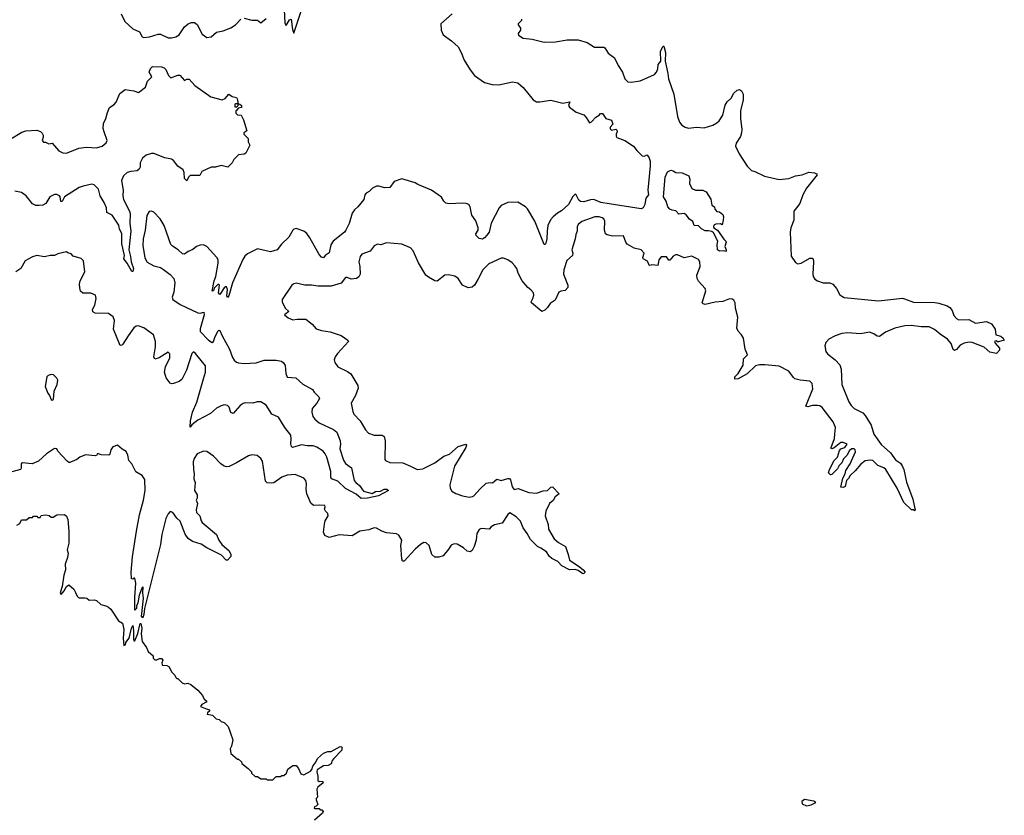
# Model space of a CAD drawing. Extents: x 2206940 to 2356632, y 511582 to 673215.
# Tile 34 of 228: x 2281870 to 2290798, y 552950 to 560161. Entities that reach past the tile are written whole.
import ezdxf

# ---------------------------------------------------------------- set-up
doc = ezdxf.new("R2010")
doc.units = 0

msp = doc.modelspace()

# ---------------------------------------------------------------- linework, layer by layer
at = {"layer": '0CON10XD'}
for points in [[(2284267.1, 560255), (2284275, 560130), (2284285, 560110), (2284315, 560160), (2284330, 560165), (2284343.6, 560073.6), (2284355, 560040), (2284422.3, 560237.7)], [(2282788.8, 560215), (2282824, 560145), (2282895, 560079.2), (2282955, 560050), (2282981.2, 560005), (2282995, 559998.8), (2283047.5, 560005), (2283125, 560030.8), (2283145, 560030), (2283215, 559996.7), (2283245, 559995.5), (2283285, 560005.6), (2283314.6, 560025.4), (2283364.3, 560095.7), (2283398.6, 560125), (2283425, 560136.4), (2283455, 560134.4), (2283478.3, 560118.3), (2283525, 560028.8), (2283565, 560000.8), (2283605, 560006), (2283653.2, 560046.8), (2283715, 560060), (2283785, 560088.9), (2283825, 560114.2), (2283875, 560167.5)], [(2283905, 560176), (2283975, 560157.5), (2284025, 560156.7), (2284055, 560133.8), (2284105, 560171.9)], [(2285791.8, 560215), (2285688, 560125), (2285690.8, 560065), (2285708, 560025), (2285785, 559969.2), (2285846, 559915), (2285874, 559865), (2285900.8, 559795), (2285955.5, 559705.5), (2285994.6, 559654.6), (2286085, 559591.4), (2286152.8, 559572.8), (2286215, 559570.5), (2286337.3, 559597.3), (2286385, 559587.5), (2286435, 559546.2), (2286525, 559433.8), (2286555, 559418), (2286585, 559416), (2286685, 559431.2), (2286795.9, 559405.9), (2286856.7, 559416.7), (2286846.7, 559385), (2286855, 559367.5), (2286915, 559322.5), (2286985, 559297.5), (2287005.8, 559275.8), (2287035, 559227.5), (2287055, 559236.7), (2287092.3, 559277.7), (2287123, 559297), (2287135, 559312.5), (2287155, 559312.5), (2287185, 559266.7), (2287235, 559250), (2287247.5, 559215), (2287223, 559187), (2287223, 559173), (2287235, 559160), (2287275, 559170), (2287285, 559160), (2287287.5, 559145), (2287277.5, 559125), (2287277.5, 559105), (2287285, 559092.5), (2287357, 559067), (2287434.1, 559014.1), (2287464.3, 558974.3), (2287515, 558926.2), (2287535, 558923.3), (2287555, 558936.7), (2287575.5, 558915), (2287585, 558877.5), (2287586.2, 558836.2), (2287565.4, 558615), (2287570.4, 558575), (2287546.7, 558545), (2287536.9, 558485), (2287523.4, 558456.6), (2287504.2, 558445.8), (2287215, 558490.9), (2287138.8, 558505), (2287075, 558531.1), (2287045, 558528.8), (2286985, 558511.5), (2286954.6, 558514.6), (2286939.2, 558525), (2286915, 558573.3), (2286905, 558580), (2286885, 558560), (2286845, 558486.5), (2286782.3, 558427.7), (2286745, 558407.5), (2286706, 558375), (2286683.6, 558346.4), (2286659.5, 558295), (2286651.1, 558245), (2286649.2, 558175), (2286640, 558135), (2286635, 558122.5), (2286625, 558122.5), (2286541.8, 558335), (2286475, 558446.2), (2286456.7, 558465), (2286385.8, 558505.8), (2286295, 558503.8), (2286235, 558476.2), (2286216.2, 558455), (2286144.4, 558315.6), (2286125.6, 558235), (2286105, 558207.5)], [(2286420, 560165), (2286420, 560155), (2286390, 560125), (2286390, 560115), (2286410, 560085), (2286410, 560065), (2286390, 560035), (2286391.7, 560021.7), (2286435, 559993.3), (2286515, 559983.8), (2286626.1, 559956.1), (2286728.8, 559961.2), (2286835, 559980), (2286935, 559980), (2287013.9, 559953.9), (2287083, 559913), (2287165, 559913.3), (2287175.8, 559905.8), (2287206.4, 559856.4), (2287264.2, 559815), (2287295.8, 559745), (2287336.2, 559685), (2287358, 559625), (2287385, 559598.8), (2287415, 559594.2), (2287495, 559605.8), (2287565, 559636), (2287625, 559663.3), (2287645, 559686.2), (2287656.2, 559715), (2287660, 559755), (2287681.9, 559785), (2287680, 559875), (2287705, 559922.5), (2287710, 559920), (2287725.8, 559865), (2287721.2, 559785), (2287747.5, 559675), (2287751.4, 559625), (2287801.2, 559485), (2287835, 559282.5), (2287853.2, 559233.2), (2287874.3, 559204.3), (2287905, 559186.2), (2287935, 559178.8), (2288005, 559188), (2288075, 559182), (2288155, 559204.4), (2288191.2, 559225), (2288212, 559245), (2288244.2, 559295), (2288265, 559386.7), (2288285, 559416.7), (2288320.3, 559449.7), (2288344.4, 559495), (2288375, 559521.1), (2288395, 559527.3), (2288415.7, 559515.7), (2288430, 559485), (2288430.7, 559435), (2288406.9, 559335), (2288405.5, 559265.5), (2288417.2, 559167.2), (2288415.4, 559134.6), (2288405, 559101.2), (2288365, 559043.3), (2288360, 559015), (2288393.3, 558945), (2288465, 558833.3), (2288504.3, 558794.3), (2288535.8, 558785.8), (2288622.4, 558742.4), (2288755, 558713.3), (2288845, 558721.8), (2288905, 558745.5), (2288965, 558754.4), (2289025, 558779.1), (2289075, 558771.9), (2289093.3, 558765), (2289101.2, 558755), (2289004.4, 558635), (2288970, 558575), (2288942.2, 558495), (2288912.7, 558457.3), (2288889.4, 558425), (2288887.8, 558345), (2288863.1, 558275), (2288856.7, 558235), (2288865, 558017.5), (2288905, 557960), (2288925, 557948.6), (2288955, 557954.4), (2289035, 557999.2), (2289055, 558001.2), (2289063.3, 557995), (2289068.5, 557965), (2289062.2, 557855), (2289065, 557833.3), (2289080.7, 557810.7), (2289103.8, 557795), (2289154, 557776), (2289215, 557776.7), (2289242.7, 557762.7), (2289276.9, 557725), (2289305, 557668), (2289344.5, 557644.5), (2289657.4, 557612.6), (2289873.6, 557636.4), (2289892.5, 557632.5), (2289975, 557602.2), (2290168.6, 557598.6), (2290205, 557592.2), (2290278.7, 557568.7), (2290305, 557552), (2290324.2, 557525), (2290341.2, 557481.2), (2290365, 557453.8), (2290385, 557440.8), (2290475, 557443.3), (2290535, 557412), (2290636.9, 557426.9), (2290680.6, 557405), (2290715.8, 557355), (2290720, 557305), (2290765, 557293.3), (2290786.2, 557275), (2290797.5, 557255), (2290745, 557240), (2290735, 557240), (2290725, 557250), (2290710, 557245), (2290715, 557230), (2290753, 557183), (2290753.3, 557165), (2290725.7, 557134.3), (2290665, 557147.5), (2290613.6, 557193.6), (2290505, 557234.2), (2290478.6, 557238.6), (2290435, 557230), (2290398.7, 557211.3), (2290365, 557172.5), (2290345, 557162.5), (2290335, 557172.5), (2290316.7, 557225), (2290282.5, 557265), (2290215, 557309.4), (2290165, 557354.3), (2290115, 557377.1), (2290045, 557378.1), (2289955, 557389.1), (2289895, 557386.4), (2289803.8, 557365), (2289720.9, 557329.1), (2289665, 557290.8), (2289643.2, 557293.2), (2289613.4, 557313.4), (2289575, 557328.5), (2289495, 557312.7), (2289377, 557323), (2289324.4, 557315.6), (2289265, 557295.8), (2289205, 557264), (2289178.8, 557235), (2289168.8, 557205), (2289178, 557155), (2289195, 557133.8), (2289265, 557079.2), (2289305, 557034.2), (2289318.8, 556995), (2289325, 556853.3), (2289388.1, 556698.1), (2289408.9, 556665), (2289437.3, 556637.3), (2289490.9, 556610.9), (2289515, 556597.5), (2289534.5, 556575), (2289589.5, 556485), (2289613.1, 556405), (2289680.9, 556310.9), (2289764.4, 556235), (2289810.7, 556170.7), (2289855, 556140.8), (2289875, 556112), (2289886.5, 556085), (2289910.7, 555970.7), (2289969.2, 555815), (2289990, 555715), (2289985, 555710), (2289975, 555720), (2289955, 555720), (2289885, 555786.2), (2289826.4, 555916.4), (2289722.7, 556082.7), (2289705, 556098), (2289651.1, 556121.1), (2289605, 556166.7), (2289585, 556170), (2289536.6, 556163.4), (2289496.4, 556133.6), (2289445, 556072.9), (2289398.9, 556031.1), (2289385, 556003.8), (2289366.1, 555983.9), (2289355, 555931.2), (2289335, 555921.4), (2289315, 555922.5), (2289334.4, 556005), (2289355.8, 556044.2), (2289359.4, 556075), (2289400.5, 556135), (2289449.4, 556245), (2289445, 556261.2), (2289435, 556270.8), (2289415, 556270), (2289395, 556256.5), (2289368.4, 556211.6), (2289339.2, 556180.8), (2289325, 556144.2), (2289300.5, 556119.5), (2289285, 556089.2), (2289235, 556037.5), (2289220, 556035), (2289203.8, 556053.8), (2289213.5, 556085), (2289254.6, 556165), (2289284.5, 556195), (2289302.9, 556257.1), (2289315, 556272.5), (2289352.9, 556285), (2289372.5, 556315), (2289335, 556328.8), (2289315, 556328), (2289255, 556280), (2289235, 556272), (2289227.5, 556275), (2289226.2, 556285), (2289258.9, 556365), (2289261.9, 556405), (2289265.6, 556465), (2289246.9, 556515), (2289145, 556647.5), (2289125, 556660), (2289103, 556663), (2289056.9, 556663.1), (2289015, 556651.4), (2288996.7, 556656.7), (2289061.9, 556815), (2289055.7, 556865), (2289035, 556886), (2288945, 556892.5), (2288897.3, 556907.3), (2288885, 556916.7), (2288845, 556976.7), (2288755, 557020), (2288625, 557034.3), (2288576.4, 557033.6), (2288540, 557025), (2288465, 556950), (2288385, 556905.8), (2288353.9, 556903.9), (2288354.2, 556925), (2288384.6, 556955.4), (2288429.5, 557030.5), (2288432.5, 557087.5), (2288468.8, 557125), (2288447.5, 557175), (2288431.2, 557275), (2288415.8, 557305.8), (2288385, 557336.7), (2288372.5, 557365), (2288381.9, 557465), (2288360, 557545), (2288355.8, 557595), (2288345, 557620), (2288329.1, 557629.1), (2288305, 557630.6), (2288245, 557607.5), (2288175, 557600.8), (2288085, 557580.5), (2288066.2, 557585), (2288058, 557595), (2288090.6, 557705), (2288084.3, 557725), (2288025, 557790), (2288011.8, 557815), (2288010.9, 557845), (2288040, 557925), (2288036.9, 557965), (2288025, 557988), (2287965, 558019.2), (2287895, 558002), (2287835, 558029.2), (2287815, 558030.6), (2287795, 558017.1), (2287765, 557981.4), (2287755, 557981.2), (2287735, 558011.9), (2287685, 558011.4), (2287665.6, 557985), (2287656, 557934), (2287601.7, 557938.3), (2287585, 557932.5), (2287577, 557937), (2287563, 557973), (2287523.4, 557993.4), (2287520.8, 558005), (2287533.3, 558045), (2287506.2, 558075), (2287440.3, 558090.3), (2287376.8, 558126.8), (2287364.2, 558145), (2287343.6, 558203.6), (2287245, 558198.8), (2287195, 558211.2), (2287180.5, 558220.5), (2287171.2, 558255), (2287176.2, 558335), (2287166, 558355), (2287151.2, 558365), (2287124.5, 558374.5), (2287085, 558374.5), (2286967, 558333), (2286935, 558306), (2286925.7, 558285), (2286923.5, 558245), (2286911.9, 558215), (2286907.5, 558175), (2286876.7, 558075), (2286884, 558045), (2286882, 558025), (2286831.2, 557978.8), (2286802.1, 557895), (2286800.6, 557855), (2286839.4, 557755), (2286838.6, 557735), (2286815, 557705.7), (2286775, 557701.4), (2286758.9, 557691.1), (2286725, 557620), (2286680.7, 557589.3), (2286656, 557554)], [(2281788.8, 559081.2), (2281889.7, 559140.3), (2281925, 559154.4), (2282025, 559158.8), (2282058.8, 559148.8), (2282073.6, 559133.6), (2282082.5, 559115), (2282082.5, 559095), (2282072.5, 559065), (2282085, 559050), (2282105, 559050), (2282135, 559037.5), (2282165, 559042.5), (2282225, 558972.5), (2282260, 558955), (2282295, 558952), (2282405, 558995.3), (2282475, 559007.2), (2282565, 558999.4), (2282616, 559015), (2282652.2, 559045), (2282663.3, 559065), (2282635.4, 559145.4), (2282625.5, 559175), (2282630.2, 559219.8), (2282650.6, 559265), (2282665, 559318.8), (2282685, 559366.7), (2282726.4, 559393.6), (2282745.8, 559414.2), (2282777, 559493), (2282825, 559527.5), (2282905, 559516), (2282948.3, 559501.7), (2283011.7, 559548.3), (2283028.8, 559605), (2283066.4, 559643.6), (2283042.5, 559685), (2283055, 559720), (2283075, 559737.5), (2283155, 559733.3), (2283180, 559725), (2283195, 559710), (2283217.5, 559655), (2283240, 559635), (2283305, 559657.5), (2283323, 559657), (2283365, 559610), (2283385, 559622.5), (2283405, 559622.5), (2283456.2, 559565), (2283602.7, 559462.7), (2283705, 559436.2), (2283731.7, 559448.3), (2283765, 559486.2), (2283795, 559466.2), (2283835, 559457.5), (2283842.5, 559445), (2283850, 559400), (2283825, 559400), (2283820, 559395), (2283821.7, 559371.7), (2283838.3, 559371.7), (2283850, 559385), (2283850, 559400), (2283866.7, 559396.7), (2283880, 559385), (2283880, 559365), (2283851.7, 559358.3), (2283838.3, 559341.7), (2283830, 559335), (2283830, 559315), (2283845, 559300), (2283876.4, 559296.4), (2283900, 559255), (2283930, 559155), (2283902.5, 559135), (2283902.5, 559125), (2283940, 559085), (2283942.5, 559055), (2283956.7, 559025), (2283919.3, 558950.7), (2283906.4, 558943.6), (2283855, 558936.7), (2283812.5, 558895), (2283796.2, 558865), (2283756.1, 558823.9), (2283695, 558838.8), (2283645.8, 558824.2), (2283605, 558824), (2283522.5, 558785), (2283501.7, 558748.3), (2283415, 558750), (2283400, 558735), (2283385, 558700), (2283363, 558723), (2283360, 558775), (2283350.7, 558800.7), (2283303.8, 558835), (2283265.5, 558885.5), (2283245, 558898.1), (2283185, 558908.6), (2283085, 558948.6), (2283065, 558949.4), (2283015.8, 558934.2), (2282984.4, 558905.6), (2282960.8, 558865), (2282960.6, 558825), (2282954.2, 558805), (2282935, 558792.7), (2282876.4, 558786.4), (2282845, 558776.2), (2282810.5, 558745), (2282793.6, 558703.6), (2282807.3, 558615), (2282805.4, 558565), (2282811.5, 558531.5), (2282866.5, 558425), (2282871.1, 558405), (2282866.9, 558315), (2282877.8, 558245), (2282860, 558075), (2282875.8, 558015), (2282879.2, 557965), (2282900, 557905), (2282895, 557880), (2282885, 557880), (2282844.3, 557954.3), (2282813.3, 557995), (2282820, 558025), (2282795, 558130), (2282794.6, 558224.6), (2282775, 558262), (2282767.8, 558297.8), (2282708.2, 558388.2), (2282659.2, 558415), (2282657.3, 558455), (2282636, 558505), (2282598.9, 558565), (2282585.2, 558625.2), (2282545, 558663.2), (2282525, 558669.4), (2282445, 558653.7), (2282409.8, 558640.2), (2282277.1, 558555), (2282255, 558513.3), (2282243, 558513), (2282237.5, 558555), (2282230.8, 558565), (2282205.7, 558575.7), (2282183.7, 558576.3), (2282144.2, 558555.8), (2282105.9, 558494.1), (2282079.2, 558480.8), (2282045, 558475.9), (2282015, 558478.4), (2281985, 558493.2), (2281929.1, 558565), (2281886.1, 558596.1), (2281825, 558607.3)], [(2286105, 558207.5), (2286085, 558183.3), (2286065, 558172.5), (2286035, 558177.5), (2286007.5, 558205), (2286005, 558220), (2286026.7, 558255), (2286028, 558275), (2286005, 558338.8), (2285968, 558388), (2285954.5, 558464.5), (2285941.2, 558485), (2285917.5, 558495), (2285885, 558498.9), (2285765, 558492.9), (2285735, 558498), (2285716.2, 558515), (2285695, 558554), (2285605, 558617.5), (2285478.3, 558668.3), (2285455, 558683.8), (2285335, 558720), (2285265, 558695.8), (2285225, 558638.8), (2285181.7, 558638.3), (2285125, 558653.8), (2285105, 558653.3), (2285067.5, 558635), (2285037.5, 558605), (2285010.3, 558589.7), (2285000, 558575), (2284989.7, 558530.3), (2284935, 558463.8), (2284905, 558436.7), (2284885, 558406.7), (2284858.1, 558315), (2284828, 558255), (2284813.8, 558235), (2284713.1, 558155), (2284690.7, 558119.3), (2284675, 558049.2), (2284638.8, 558025), (2284625, 558002.5), (2284605, 558008), (2284583.7, 558033.7), (2284500.9, 558185), (2284472.7, 558222.7), (2284445, 558243.5), (2284375, 558268.8), (2284356.4, 558263.6), (2284346.2, 558253.8), (2284310.3, 558189.7), (2284244.3, 558125.7), (2284205, 558074.2), (2284145, 558058.6), (2284025, 558084.6), (2283935, 558040), (2283911.2, 558018.8), (2283891.9, 557988.1), (2283800, 557775), (2283765, 557657.5), (2283755, 557643.3), (2283747, 557657), (2283752.5, 557715), (2283745, 557740), (2283735, 557740), (2283725, 557730), (2283685, 557670), (2283673.3, 557685), (2283680, 557755), (2283675, 557760), (2283665, 557760), (2283633.3, 557726.7), (2283626.2, 557703.8), (2283615, 557700), (2283631.8, 557795), (2283647.5, 557832.5), (2283668.8, 557955), (2283668.5, 557985), (2283657.1, 558007.1), (2283565, 558105.8), (2283535, 558120), (2283505, 558116.9), (2283473.3, 558105), (2283440.8, 558079.2), (2283398.7, 558061.3), (2283365, 558036.2), (2283345, 558040), (2283306.1, 558076.1), (2283255, 558107.1), (2283239.4, 558125), (2283180.5, 558295), (2283144.3, 558355), (2283085, 558417.5), (2283065, 558425.7), (2283045, 558423.8), (2283021.4, 558385), (2283008.2, 558255), (2282988.2, 558175), (2282987.5, 558115), (2283005, 558003.8), (2283025, 557964.4), (2283085, 557929.2), (2283145, 557914.3), (2283175, 557896.9), (2283235, 557851.4), (2283266.1, 557816.1), (2283276.4, 557776.4), (2283268.3, 557691.7), (2283251.2, 557645), (2283258.8, 557625), (2283325, 557579.4), (2283485, 557503.1), (2283505, 557500), (2283539.5, 557509.5), (2283542.5, 557485), (2283505, 557358.8), (2283505, 557334.6), (2283583, 557255), (2283615, 557234.8), (2283626.8, 557245), (2283641.8, 557288.2), (2283670.3, 557339.7), (2283675, 557346.2), (2283685, 557343.8), (2283704.4, 557295), (2283772.5, 557175), (2283799.8, 557099.8), (2283814.7, 557074.7), (2283835, 557058.5), (2283855, 557050), (2283905, 557043.5), (2284015, 557051.4), (2284085, 557076.2), (2284195, 557076.2), (2284243.3, 557066.7), (2284262.4, 557052.4), (2284276.6, 557026.6), (2284284, 556955), (2284295, 556922.5), (2284374.3, 556914.3), (2284438.3, 556858.3), (2284525, 556810), (2284540, 556785), (2284582.2, 556742.2), (2284586.9, 556726.9), (2284565.3, 556684.7), (2284522.7, 556637.3), (2284517.8, 556605), (2284527.5, 556565), (2284545, 556540), (2284585, 556506.2), (2284715, 556447.9), (2284745, 556423.5), (2284776.8, 556345), (2284779.2, 556315), (2284772, 556272), (2284805, 556168.8), (2284825, 556138.6), (2284877.9, 556097.9), (2284903.1, 555985), (2284916.5, 555966.5), (2284950.3, 555940.3), (2284987.7, 555887.7), (2285065, 555868), (2285095, 555886.2), (2285141.2, 555888.8), (2285175, 555905.8), (2285200, 555905), (2285212.5, 555895), (2285122.5, 555845), (2285023, 555823), (2284965, 555820), (2284921.8, 555861.8), (2284825, 555912.9), (2284755, 555979.4), (2284698.1, 555998.1), (2284691.5, 556015), (2284689.6, 556065), (2284653.1, 556195), (2284640.9, 556225), (2284620.8, 556250.8), (2284565, 556286.7), (2284529.2, 556299.2), (2284475, 556297.5), (2284425, 556309.2), (2284342.5, 556285), (2284333.1, 556293.1), (2284328, 556318), (2284332.2, 556362.2), (2284328.5, 556395), (2284273.9, 556463.9), (2284217.5, 556557.5), (2284156.6, 556586.6), (2284105, 556668), (2284055, 556697.8), (2284023.1, 556696.9), (2283985, 556684.2), (2283915, 556688.8), (2283895, 556683.6), (2283870, 556665), (2283805, 556592), (2283785, 556600), (2283767.7, 556647.7), (2283755, 556663.3), (2283725, 556670), (2283695, 556660), (2283655, 556640), (2283598.6, 556591.4), (2283485, 556530), (2283430.3, 556489.7), (2283415, 556467.5), (2283418.2, 556525), (2283435.8, 556605), (2283477.1, 556695), (2283537.5, 556905), (2283554.1, 556965.9), (2283554.3, 557025), (2283465, 557135.9), (2283445, 557149.7), (2283431.9, 557135), (2283380.7, 556985), (2283340.2, 556899.8), (2283315, 556881.2), (2283265, 556863.1), (2283250.3, 556860.3), (2283235, 556865.7), (2283196.7, 556915), (2283182.2, 556965), (2283191.9, 557015), (2283231.4, 557095), (2283231.7, 557131.7), (2283215, 557146.7), (2283135, 557095.8), (2283093.6, 557083.6), (2283086, 557105), (2283100.5, 557195), (2283101.8, 557245), (2283083.1, 557305), (2282995, 557369.1), (2282942.7, 557387.3), (2282925, 557384.3), (2282905, 557367.1), (2282853.8, 557296.2), (2282805, 557221.2), (2282795, 557211.2), (2282779.3, 557209.3), (2282720.9, 557355), (2282728.6, 557435), (2282717.9, 557467.9), (2282675, 557498.6), (2282555, 557500.8), (2282531.9, 557511.9), (2282530, 557535), (2282550, 557575), (2282563.6, 557633.6), (2282557.5, 557665), (2282513.6, 557683.6), (2282443, 557683), (2282422, 557702), (2282415, 557730), (2282412, 557765), (2282418.8, 557795), (2282460, 557875), (2282447.5, 557975), (2282427, 557997), (2282355, 558017.5), (2282335, 558037.5), (2282305, 558047.5), (2282295, 558057.5), (2282215, 558040), (2282185, 558023.3), (2282145, 558023.3), (2282095, 558011.2), (2282025, 558023.3), (2281985, 558011.2), (2281918.8, 557975), (2281879.4, 557905), (2281834.2, 557875)], [(2288275, 558060), (2288255, 558067.5), (2288213.9, 558063.9), (2288197.5, 558075), (2288192.5, 558125), (2288198.8, 558155), (2288160.3, 558230.3), (2288145, 558240.8), (2288115, 558248.8), (2288085, 558246), (2288053.3, 558265), (2288025, 558293.3), (2287986.4, 558296.4), (2287972.3, 558332.3), (2287944, 558354), (2287913.8, 558393.8), (2287895, 558403.3), (2287845, 558400), (2287818.3, 558428.3), (2287785, 558433.8), (2287765, 558443.8), (2287746.7, 558465), (2287731.9, 558515), (2287706.7, 558555), (2287723.6, 558735), (2287745, 558783.3), (2287775, 558796), (2287795, 558791.2), (2287820, 558775), (2287875, 558774), (2287936, 558745), (2287946, 558715), (2287943.8, 558675), (2287965, 558632.5), (2287997, 558617), (2288065, 558616.7), (2288095, 558600), (2288136, 558535), (2288145, 558480), (2288170, 558465), (2288173.3, 558443.3), (2288191.7, 558421.7), (2288215, 558420), (2288246.1, 558396.1), (2288252.5, 558375), (2288247.5, 558345), (2288238.3, 558301.7), (2288225, 558310), (2288180.7, 558309.3), (2288165, 558297.5), (2288161.2, 558285), (2288164.2, 558274.2), (2288197.5, 558255), (2288255, 558172.5), (2288273.3, 558155), (2288276.7, 558145), (2288263.3, 558105), (2288276.7, 558075), (2288275, 558060)], [(2286656, 557554), (2286630.7, 557529.3), (2286605, 557517.5), (2286510, 557595), (2286506.7, 557605), (2286523.3, 557635), (2286531.2, 557665), (2286528.8, 557685), (2286505, 557713.3), (2286476.2, 557735), (2286425.6, 557795.6), (2286390.8, 557865), (2286378, 557905), (2286360.5, 557930.5), (2286335, 557956.7), (2286295, 557983.8), (2286255, 557998.8), (2286235, 557998.8), (2286122.7, 557947.3), (2286068, 557895), (2286024.3, 557805), (2285992.5, 557755), (2285971.7, 557738.3), (2285935, 557730.6), (2285886, 557755), (2285845.6, 557815.6), (2285815, 557836.2), (2285757.3, 557847.3), (2285725, 557845.8), (2285655, 557790), (2285635, 557793.3), (2285575, 557827.5), (2285553.3, 557845), (2285485.9, 557955.9), (2285437.3, 558067.3), (2285413.6, 558093.6), (2285335, 558127.5), (2285195, 558140), (2285145, 558120), (2285113.9, 558126.1), (2285085, 558111.2), (2285047, 558063), (2284973.2, 558036.8), (2284957.1, 558015), (2284945.5, 557965), (2284954.7, 557924.7), (2284957.5, 557855), (2284945, 557829.5), (2284925, 557816.8), (2284875, 557810.5), (2284837.5, 557825), (2284825, 557824), (2284785, 557773.3), (2284693.1, 557746.9), (2284575, 557744.5), (2284515, 557755.5), (2284454.3, 557754.3), (2284375, 557772), (2284355, 557768), (2284336.7, 557755), (2284250, 557625), (2284250, 557605), (2284276.4, 557546.4), (2284310, 557515), (2284270, 557485), (2284305, 557457.5), (2284345, 557440), (2284385, 557448), (2284465.6, 557445.6), (2284521.2, 557401.2), (2284557.7, 557357.7), (2284605, 557344.2), (2284685, 557330.8), (2284785, 557298.1), (2284845.6, 557255.6), (2284851.2, 557245), (2284752, 557135), (2284731.2, 557105), (2284722.3, 557077.7), (2284726, 557055), (2284753.8, 557015), (2284843.4, 556973.4), (2284872.1, 556952.1), (2284935.7, 556845), (2284937.6, 556822.4), (2284914.3, 556755), (2284874, 556685), (2284888.8, 556608.8), (2284900, 556585), (2284955.8, 556525.8), (2285005, 556443.3), (2285032.7, 556412.7), (2285085, 556394), (2285156.1, 556396.1), (2285173.6, 556383.6), (2285183.3, 556345), (2285181.2, 556175), (2285186.1, 556166.1), (2285225, 556146.2), (2285345, 556146), (2285413.2, 556113.2), (2285473.9, 556083.9), (2285525, 556091.2), (2285632.5, 556145), (2285715, 556206), (2285766.6, 556223.4), (2285845, 556291.4), (2285915, 556312.5), (2285920, 556305), (2285915, 556283.3), (2285811.2, 556115), (2285770, 555945), (2285773.3, 555915), (2285788.3, 555888.3), (2285825, 555866.2), (2285885, 555846.2), (2285945, 555834), (2285975, 555838), (2285988.8, 555845), (2286045, 555908.8), (2286100.5, 555959.5), (2286135, 555966.7), (2286156.4, 555963.6), (2286195, 555996.2), (2286235, 555983.3), (2286295, 556004), (2286311.7, 556001.7), (2286321.2, 555991.2), (2286335, 555927.5), (2286354.1, 555904.1), (2286390.5, 555910.5), (2286485, 555875.7), (2286555, 555870.8), (2286615, 555891.4), (2286655.8, 555894.2), (2286685, 555923.3), (2286695, 555926.2), (2286705, 555923.3), (2286760, 555865), (2286725, 555836.7), (2286705.8, 555804.2), (2286674.4, 555775.6), (2286640, 555705), (2286634.1, 555664.1), (2286662, 555585), (2286665, 555542.5), (2286716.8, 555456.8), (2286755, 555422.5), (2286819.2, 555385), (2286844, 555315), (2286855, 555262.5), (2286942.5, 555205), (2286980, 555175), (2286996.4, 555153.6), (2286985, 555140), (2286975, 555137.5), (2286935, 555170), (2286905, 555177.5), (2286855, 555173.8), (2286785, 555210), (2286749.5, 555249.5), (2286695, 555276.7), (2286674.4, 555295), (2286645, 555337.1), (2286595, 555370), (2286565, 555385.6), (2286500.2, 555450.2), (2286471.4, 555505), (2286435.7, 555555), (2286411.2, 555615), (2286370, 555655), (2286315, 555690), (2286295, 555676.7), (2286245, 555596.2), (2286175, 555583.8), (2286143.3, 555565), (2286125, 555543.3), (2286055, 555548), (2286035, 555538.8), (2286016, 555505), (2286007.5, 555445), (2285990.6, 555385), (2285970.9, 555349.1), (2285955, 555338.1), (2285928, 555345), (2285895, 555374), (2285835, 555408.8), (2285809.3, 555410.7), (2285780.5, 555399.5), (2285762, 555365), (2285708.3, 555301.7), (2285669.8, 555290.2), (2285635, 555290.6), (2285607.5, 555315), (2285582.5, 555395), (2285555, 555420), (2285535, 555423.3), (2285503.3, 555405), (2285455, 555362.5), (2285355, 555253.3), (2285342, 555252), (2285334, 555275), (2285324.2, 555395), (2285334, 555445), (2285307.7, 555487.7), (2285285, 555502), (2285195, 555511.4), (2285153.3, 555525), (2285105, 555553.3), (2285085, 555556.7), (2285035, 555536.7), (2284955, 555526), (2284883.8, 555483.8), (2284765, 555491.1), (2284675, 555467.1), (2284636.7, 555486.7), (2284624.3, 555515), (2284632.3, 555587.7), (2284640.5, 555619.5), (2284666.7, 555665), (2284663.3, 555685), (2284642.5, 555705), (2284632.5, 555725), (2284640, 555745), (2284635, 555757.5), (2284585, 555761.4), (2284535, 555756.7), (2284508.3, 555778.3), (2284471.9, 555865), (2284465.8, 555905), (2284470, 555955), (2284463.3, 555985), (2284446.1, 556006.1), (2284368.3, 556038.3), (2284293.6, 556033.6), (2284245.8, 556014.2), (2284175, 555963.8), (2284155, 555959.2), (2284115, 555962), (2284099.7, 555979.7), (2284070.5, 556160.5), (2284057.5, 556185), (2284021.7, 556211.7), (2283975, 556217.5), (2283945, 556207.5), (2283835, 556143.3), (2283767.7, 556112.3), (2283745, 556108.8), (2283725, 556113.8), (2283693.3, 556135), (2283626.7, 556205), (2283565.9, 556245.9), (2283535, 556248.8), (2283480, 556225), (2283452.5, 556185), (2283442.5, 556155), (2283444.2, 556084.2), (2283452, 556045), (2283448.3, 555998.3), (2283460, 555965), (2283453.3, 555895), (2283477.5, 555855), (2283477.5, 555825), (2283470, 555805), (2283482.5, 555775), (2283470.5, 555719.5), (2283474, 555695), (2283503.3, 555665), (2283515, 555617.5), (2283524, 555605), (2283653.3, 555495), (2283673.8, 555445), (2283703.3, 555405), (2283768.3, 555348.3), (2283783.3, 555315), (2283783, 555297), (2283755, 555262.5), (2283741.7, 555261.7), (2283698, 555308), (2283565, 555374), (2283515, 555407.5), (2283435, 555432.5), (2283398.7, 555458.7), (2283369.3, 555499.3), (2283325, 555616.7), (2283295, 555643.8), (2283257.5, 555695), (2283235, 555702), (2283215, 555682.9), (2283195, 555640), (2283159.7, 555495), (2283147.5, 555405), (2283002.5, 554825), (2282995, 554770), (2282985, 554740), (2282973.6, 554753.6), (2282977.5, 554775), (2282993, 554917), (2282987.5, 554965), (2282990, 555015), (2282985, 555020), (2282980, 555015), (2282953.6, 554946.4), (2282940, 554875), (2282927.5, 554845), (2282927.5, 554825), (2282915, 554810), (2282913.8, 554925), (2282922.5, 555055), (2282915, 555100), (2282905, 555100), (2282895, 555090), (2282883, 555093), (2282880.8, 555155), (2282892.4, 555292.4), (2282928.5, 555525), (2282956.9, 555673.1), (2282991.2, 555805), (2283005.8, 555895), (2283003, 555993), (2282979.3, 556029.3), (2282923, 556063), (2282886.7, 556135), (2282860, 556165), (2282850, 556215), (2282835, 556247.5), (2282797.7, 556267.7), (2282755, 556303.3), (2282715, 556290), (2282696.2, 556263.8), (2282687, 556223), (2282677, 556213), (2282608.3, 556218.3), (2282585, 556227.5), (2282573, 556227), (2282570, 556215), (2282555, 556207.5), (2282465, 556216), (2282415, 556196), (2282387.5, 556175), (2282325, 556146.7), (2282315, 556147.5), (2282300.7, 556160.7), (2282215, 556250), (2282205, 556270), (2282185, 556273.3), (2282111.2, 556225), (2282040.7, 556159.3), (2281983.9, 556136.1), (2281894.2, 556145.8), (2281883.8, 556135), (2281883, 556097), (2281876.1, 556083.9), (2281765, 556053.3)], [(2282165, 556712.5), (2282175, 556720), (2282181.2, 556795), (2282209.2, 556855), (2282213.9, 556893.9), (2282205, 556912.5), (2282175, 556942.5), (2282155, 556946.7), (2282127.5, 556935), (2282116.4, 556923.6), (2282100, 556835), (2282124, 556775), (2282140, 556755), (2282155, 556720), (2282165, 556712.5)], [(2281845, 555580), (2281870, 555595), (2281885, 555627.5), (2281931.7, 555628.3), (2281955, 555650), (2281985, 555650), (2281995, 555660), (2282025, 555660), (2282035, 555650), (2282055, 555650), (2282063, 555667), (2282105, 555672.5), (2282137, 555667), (2282155, 555652.5), (2282173, 555653), (2282205, 555673.3), (2282275, 555677.5), (2282295, 555662.5), (2282305, 555630), (2282315.6, 555524.4), (2282314, 555415), (2282300, 555355), (2282308, 555325), (2282303.3, 555285), (2282282.5, 555225), (2282285.8, 555174.2), (2282271.2, 555125), (2282256.2, 555025), (2282237, 554967), (2282245, 554952.5), (2282273.3, 554985), (2282292.5, 555025), (2282315, 555040), (2282359.3, 554999.3), (2282375, 554970)], [(2282375, 554970), (2282390, 554935), (2282405, 554920), (2282461.7, 554921.7), (2282477, 554917), (2282498.3, 554898.3), (2282545, 554902.5), (2282565, 554897.5), (2282605, 554860), (2282649.5, 554849.5), (2282675, 554836.2), (2282695, 554816.7), (2282765, 554712.5), (2282802.5, 554692.5), (2282814.2, 554635), (2282808.8, 554555), (2282815, 554490), (2282830, 554495), (2282833, 554517), (2282862.5, 554555), (2282882.5, 554645), (2282895, 554670), (2282902.5, 554625), (2282900, 554545), (2282905, 554530), (2282915, 554530), (2282941.7, 554598.3), (2282963, 554687), (2282968.3, 554688.3), (2282978, 554645), (2282971.2, 554595), (2282981.2, 554525), (2283020.7, 554470.7), (2283033.9, 554433.9), (2283080, 554395), (2283080, 554375), (2283095, 554360), (2283111.7, 554358.3), (2283138.3, 554371.7), (2283155, 554370), (2283167.5, 554355), (2283158.3, 554331.7), (2283160, 554315), (2283165, 554310), (2283205, 554307.5), (2283226.4, 554296.4), (2283245, 554250), (2283275, 554220), (2283285, 554200), (2283295, 554190), (2283305, 554190), (2283341.7, 554151.7), (2283365, 554142.5), (2283395, 554147.5), (2283420, 554135), (2283485, 554082.5), (2283527.5, 554035), (2283541.7, 554001.7), (2283567.5, 553985), (2283560, 553975), (2283522.5, 553955), (2283510, 553935), (2283555, 553916.7), (2283590, 553905), (2283590, 553895), (2283571.7, 553878.3), (2283570, 553865), (2283618.3, 553858.3), (2283650, 553825), (2283677, 553817), (2283695, 553800), (2283725, 553790), (2283760, 553755), (2283802.5, 553635), (2283790, 553575), (2283778.3, 553551.7), (2283785, 553510), (2283845, 553460), (2283855, 553460), (2283880, 553435), (2283885, 553420), (2283940, 553375), (2283970, 553345), (2283971.7, 553331.7), (2284005, 553300), (2284025, 553300), (2284055, 553280), (2284105, 553280), (2284115, 553270), (2284165, 553270), (2284195, 553300), (2284235, 553300), (2284245, 553310), (2284265, 553310), (2284288.3, 553331.7), (2284301.7, 553368.3), (2284345, 553400), (2284375, 553400), (2284397.5, 553375), (2284420, 553325), (2284445, 553317.5), (2284505, 553348.8), (2284519.2, 553365), (2284526.7, 553395), (2284555, 553432.5), (2284570, 553465), (2284625, 553512.5), (2284665, 553527.5), (2284695, 553527.5), (2284775, 553573.3), (2284790, 553570), (2284790.7, 553539.3), (2284717.5, 553465), (2284702.5, 553445), (2284692.5, 553415), (2284667.9, 553402.1), (2284625, 553398.8), (2284567.9, 553362.1), (2284564.5, 553345), (2284574.1, 553305.9), (2284573.8, 553263.8), (2284585, 553257.5), (2284615, 553260), (2284620, 553245), (2284572.5, 553205), (2284563, 553187), (2284570, 553115), (2284558.3, 553101.7), (2284559.3, 553089.3), (2284571.7, 553048.3), (2284558.3, 553031.7), (2284543.6, 553026.4), (2284540, 553015), (2284545, 553010), (2284585, 553010), (2284595, 553000), (2284608.3, 552998.3), (2284620, 552985), (2284615, 552970), (2284543, 552907)], [(2289005, 553035.6), (2289045, 553044.1), (2289090, 553065), (2289069.1, 553079.1), (2288985, 553093.3), (2288962, 553075), (2288964.4, 553054.4), (2289005, 553035.6)]]:
    msp.add_lwpolyline(points, dxfattribs=at)

doc.saveas('drawing.dxf')
